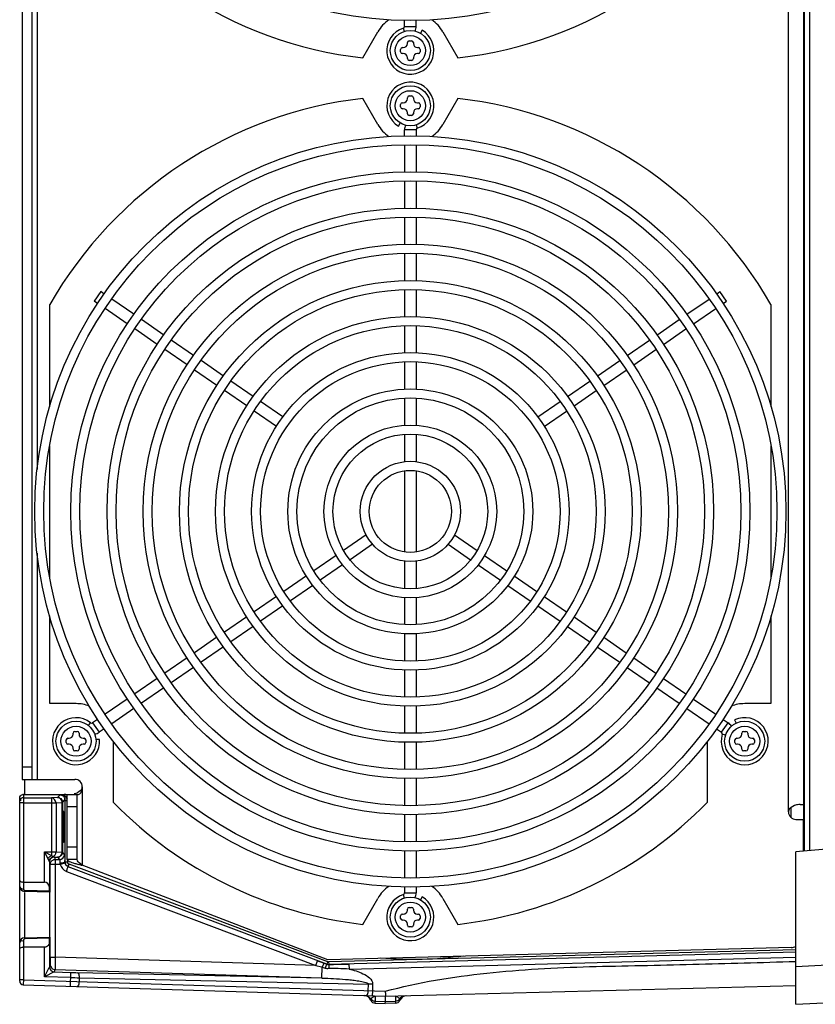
# Model space of a CAD drawing. Header units: inches. Extents: x 0 to 166, y 0 to 117.
# Tile 27 of 72: x 67 to 73, y 89 to 97. Entities that reach past the tile are written whole.
import ezdxf

# ---------------------------------------------------------------- set-up
doc = ezdxf.new("R2010")
doc.units = ezdxf.units.IN
doc.header["$LTSCALE"] = 9.105315
doc.header["$MEASUREMENT"] = 0
doc.layers.get('0').update_dxf_attribs({"linetype": 'CONTINUOUS'})

msp = doc.modelspace()

# ---------------------------------------------------------------- linework, layer by layer
at = {"color": 7, "linetype": 'CONTINUOUS'}
for p, q in [((73.1006, 90.2222), (73.1006, 102.3713)), ((73.1399, 102.3679), (73.1399, 90.2257)), ((72.9741, 90.5291), (72.9741, 102.0645)), ((73.0922, 102.0792), (73.0922, 90.5143)), ((66.9505, 101.8086), (66.9505, 90.785)), ((67.0292, 90.785), (67.0292, 101.8086)), ((67.0686, 99.3735), (67.0686, 93.2201)), ((69.9564, 96.7032), (69.9564, 96.751)), ((70.0469, 96.7032), (70.0469, 96.751)), ((69.955, 96.6634), (69.9469, 96.6893)), ((69.9564, 96.7032), (70.0462, 96.7032)), ((70.0942, 96.6736), (70.0804, 96.6497)), ((69.6276, 96.456), (69.7459, 96.6609)), ((69.9918, 96.5901), (70.0115, 96.5901)), ((70.2574, 96.6609), (70.3757, 96.456)), ((69.9249, 96.5035), (69.9249, 96.5232)), ((69.9387, 96.5369), (69.9465, 96.5369)), ((69.978, 96.5684), (69.978, 96.5763)), ((70.0253, 96.5763), (70.0253, 96.5684)), ((70.0568, 96.5369), (70.0646, 96.5369)), ((70.0784, 96.5232), (70.0784, 96.5035)), ((69.9465, 96.4897), (69.9387, 96.4897)), ((69.978, 96.4503), (69.978, 96.4582)), ((70.0115, 96.4365), (69.9918, 96.4365)), ((70.0253, 96.4582), (70.0253, 96.4503)), ((70.0646, 96.4897), (70.0568, 96.4897)), ((69.7459, 95.9326), (69.6276, 96.1375)), ((69.978, 96.1354), (69.978, 96.1432)), ((69.9918, 96.157), (70.0115, 96.157)), ((70.0253, 96.1432), (70.0253, 96.1354)), ((70.3757, 96.1375), (70.2574, 95.9326)), ((69.9249, 96.0704), (69.9249, 96.0901)), ((69.9387, 96.1039), (69.9465, 96.1039)), ((69.9465, 96.0566), (69.9387, 96.0566)), ((70.0568, 96.1039), (70.0646, 96.1039)), ((70.0646, 96.0566), (70.0568, 96.0566)), ((70.0784, 96.0901), (70.0784, 96.0704)), ((69.978, 96.0172), (69.978, 96.0251)), ((70.0115, 96.0035), (69.9918, 96.0035)), ((70.0253, 96.0251), (70.0253, 96.0172)), ((69.9091, 95.92), (69.9229, 95.9439)), ((70.0483, 95.9301), (70.0564, 95.9042)), ((69.9564, 95.8425), (69.9564, 95.8904)), ((70.0469, 95.8904), (69.9571, 95.8904)), ((70.0469, 95.8904), (70.0469, 95.8425)), ((69.9564, 95.7717), (69.9564, 95.5606)), ((70.0469, 95.7717), (70.0469, 95.5606)), ((69.9564, 95.4882), (69.9564, 95.2735)), ((70.0469, 95.4882), (70.0469, 95.2735)), ((69.9564, 95.2027), (69.9564, 94.9901)), ((70.0469, 95.2027), (70.0469, 94.9901)), ((69.9564, 94.9192), (69.9564, 94.7045)), ((70.0469, 94.9192), (70.0469, 94.7045)), ((67.5679, 94.6189), (67.5166, 94.5443)), ((67.5954, 94.6), (67.5679, 94.6189)), ((69.9564, 94.6337), (69.9564, 94.4211)), ((70.0469, 94.6337), (70.0469, 94.4211)), ((72.4079, 94.6), (72.4354, 94.6189)), ((72.4867, 94.5443), (72.4354, 94.6189)), ((67.167, 93.7132), (67.167, 94.5169)), ((67.543, 94.5261), (67.5166, 94.5442)), ((67.8275, 94.4405), (67.6538, 94.5598)), ((72.1758, 94.4405), (72.3495, 94.5598)), ((72.4603, 94.5261), (72.4867, 94.5442)), ((72.8363, 94.5169), (72.8363, 93.7132)), ((67.7762, 94.3659), (67.6014, 94.4859)), ((72.2271, 94.3659), (72.4018, 94.4859)), ((68.0642, 94.2778), (67.8873, 94.3993)), ((69.9564, 94.3502), (69.9564, 94.1375)), ((70.0469, 94.3502), (70.0469, 94.1375)), ((71.9391, 94.2778), (72.116, 94.3993)), ((68.0124, 94.2035), (67.8352, 94.3253)), ((71.9909, 94.2035), (72.1681, 94.3253)), ((68.2977, 94.1173), (68.1226, 94.2376)), ((71.7056, 94.1173), (71.8807, 94.2376)), ((68.246, 94.0429), (68.0708, 94.1634)), ((71.7572, 94.0429), (71.9325, 94.1634)), ((68.533, 93.9556), (68.3561, 94.0771)), ((69.9564, 94.0666), (69.9564, 93.8519)), ((70.0469, 94.0666), (70.0469, 93.8519)), ((71.4703, 93.9556), (71.6472, 94.0771)), ((68.4816, 93.881), (68.3045, 94.0028)), ((71.5217, 93.881), (71.6988, 94.0028)), ((68.7666, 93.795), (68.5914, 93.9154)), ((71.2367, 93.795), (71.4119, 93.9154)), ((68.7152, 93.7205), (68.54, 93.8409)), ((71.2881, 93.7205), (71.4633, 93.8409)), ((69.0002, 93.6344), (68.825, 93.7549)), ((69.9564, 93.781), (69.9564, 93.5682)), ((70.0469, 93.781), (70.0469, 93.5682)), ((71.003, 93.6344), (71.1783, 93.7549)), ((68.949, 93.5598), (68.7736, 93.6803)), ((71.0543, 93.5598), (71.2297, 93.6803)), ((69.9564, 93.4974), (69.9564, 93.2822)), ((70.0469, 93.4974), (70.0469, 93.2822)), ((67.167, 92.3783), (67.167, 93.4042)), ((72.8363, 93.4042), (72.8363, 92.3783)), ((69.9564, 93.2105), (69.9564, 92.572)), ((70.0469, 93.2105), (70.0469, 92.572)), ((69.6541, 92.7073), (69.4762, 92.5851)), ((70.3492, 92.7073), (70.5271, 92.5851)), ((69.7052, 92.6326), (69.5279, 92.5108)), ((70.2981, 92.6326), (70.4754, 92.5108)), ((67.0686, 92.5625), (67.0686, 90.785)), ((69.4178, 92.545), (69.2427, 92.4246)), ((69.9564, 92.5004), (69.9564, 92.2852)), ((70.0469, 92.5004), (70.0469, 92.2852)), ((70.5855, 92.545), (70.7606, 92.4246)), ((69.4695, 92.4706), (69.294, 92.35)), ((70.5338, 92.4706), (70.7093, 92.35)), ((69.1843, 92.3844), (69.0074, 92.2629)), ((70.819, 92.3844), (70.9959, 92.2629)), ((69.2356, 92.3098), (69.0587, 92.1882)), ((70.7677, 92.3098), (70.9446, 92.1882)), ((68.949, 92.2227), (68.7736, 92.1022)), ((69.9564, 92.2143), (69.9564, 92.0015)), ((70.0469, 92.2143), (70.0469, 92.0015)), ((71.0543, 92.2227), (71.2297, 92.1022)), ((69.0002, 92.1481), (68.825, 92.0276)), ((71.003, 92.1481), (71.1783, 92.0276)), ((67.167, 91.3803), (67.167, 92.0693)), ((68.7152, 92.0621), (68.54, 91.9416)), ((71.2881, 92.0621), (71.4633, 91.9416)), ((72.8363, 92.0693), (72.8363, 91.3803)), ((68.7666, 91.9875), (68.5914, 91.8671)), ((71.2367, 91.9875), (71.4119, 91.8671)), ((68.4816, 91.9015), (68.3045, 91.7798)), ((69.9564, 91.9306), (69.9564, 91.7159)), ((70.0469, 91.9306), (70.0469, 91.7159)), ((71.5217, 91.9015), (71.6988, 91.7798)), ((68.533, 91.8269), (68.3561, 91.7054)), ((71.4703, 91.8269), (71.6472, 91.7054)), ((68.246, 91.7396), (68.0708, 91.6192)), ((71.7572, 91.7396), (71.9325, 91.6192)), ((68.2977, 91.6653), (68.1226, 91.5449)), ((69.9564, 91.6451), (69.9564, 91.4323)), ((70.0469, 91.6451), (70.0469, 91.4323)), ((71.7056, 91.6653), (71.8807, 91.5449)), ((68.0124, 91.579), (67.8352, 91.4572)), ((71.9909, 91.579), (72.1681, 91.4572)), ((68.0642, 91.5047), (67.8873, 91.3832)), ((71.9391, 91.5047), (72.116, 91.3832)), ((67.7762, 91.4167), (67.6014, 91.2966)), ((72.2271, 91.4167), (72.4018, 91.2966)), ((67.3735, 91.3803), (67.167, 91.3803)), ((67.8275, 91.342), (67.6538, 91.2227)), ((69.9564, 91.3615), (69.9564, 91.1489)), ((70.0469, 91.3615), (70.0469, 91.1489)), ((72.1758, 91.342), (72.3495, 91.2227)), ((72.8363, 91.3803), (72.6298, 91.3803)), ((67.543, 91.2564), (67.5043, 91.2298)), ((72.4603, 91.2564), (72.499, 91.2298)), ((72.5501, 91.252), (72.5621, 91.2269)), ((67.4709, 91.2086), (67.488, 91.2304)), ((67.5043, 91.2298), (67.5556, 91.1552)), ((67.5954, 91.1826), (67.5556, 91.1552)), ((72.4079, 91.1826), (72.4477, 91.1552)), ((72.4477, 91.1552), (72.499, 91.2298)), ((67.2968, 91.0752), (67.2968, 91.0948)), ((67.3105, 91.1086), (67.3184, 91.1086)), ((67.3499, 91.1401), (67.3499, 91.148)), ((67.3637, 91.1618), (67.3834, 91.1618)), ((67.3971, 91.148), (67.3971, 91.1401)), ((67.4286, 91.1086), (67.4365, 91.1086)), ((67.4503, 91.0948), (67.4503, 91.0752)), ((67.558, 91.0995), (67.5302, 91.0973)), ((72.4796, 91.1315), (72.453, 91.1398)), ((72.553, 91.0752), (72.553, 91.0948)), ((72.5668, 91.1086), (72.5746, 91.1086)), ((72.6061, 91.1401), (72.6061, 91.148)), ((72.6199, 91.1618), (72.6396, 91.1618)), ((72.6534, 91.148), (72.6534, 91.1401)), ((72.6849, 91.1086), (72.6928, 91.1086)), ((72.7065, 91.0948), (72.7065, 91.0752)), ((67.3184, 91.0614), (67.3105, 91.0614)), ((67.3499, 91.022), (67.3499, 91.0299)), ((67.3971, 91.0299), (67.3971, 91.022)), ((67.4365, 91.0614), (67.4286, 91.0614)), ((67.6688, 90.6031), (67.6688, 91.085)), ((69.9564, 91.078), (69.9564, 90.8633)), ((70.0469, 91.078), (70.0469, 90.8633)), ((72.3345, 91.085), (72.3345, 90.6031)), ((72.5746, 91.0614), (72.5668, 91.0614)), ((72.6061, 91.022), (72.6061, 91.0299)), ((72.6534, 91.0299), (72.6534, 91.022)), ((72.6928, 91.0614), (72.6849, 91.0614)), ((67.3834, 91.0082), (67.3637, 91.0082)), ((72.6396, 91.0082), (72.6199, 91.0082)), ((66.9505, 90.8834), (67.0292, 90.8834)), ((66.9505, 90.785), (67.3639, 90.785)), ((66.9701, 90.6668), (66.9701, 90.785)), ((69.9564, 90.7924), (69.9564, 90.5798)), ((70.0469, 90.7924), (70.0469, 90.5798)), ((67.4229, 90.7259), (67.4229, 90.1096)), ((66.9308, 89.1994), (66.9308, 90.6365)), ((66.9599, 90.6669), (66.9603, 90.6406)), ((66.9599, 90.6669), (67.2696, 90.6669)), ((66.9603, 90.6406), (66.9603, 89.9228)), ((66.9603, 90.6406), (67.1797, 90.6405)), ((67.2283, 90.6436), (67.1797, 90.6405)), ((67.1797, 90.6405), (67.1797, 90.1875)), ((67.2488, 90.6641), (67.2283, 90.6436)), ((67.2805, 90.6641), (67.2488, 90.6641)), ((67.2805, 90.6641), (67.2805, 90.6571)), ((67.3048, 90.1561), (67.3048, 90.6669)), ((67.3048, 90.6669), (67.3925, 90.6669)), ((67.3835, 90.155), (67.3835, 90.6669)), ((66.9603, 90.6013), (66.9347, 90.6013)), ((66.9367, 90.6195), (66.9384, 90.6171)), ((66.9603, 90.6013), (67.2163, 90.6011)), ((67.2163, 90.6011), (67.2648, 90.6043)), ((67.2163, 90.6011), (67.2163, 90.215)), ((67.2648, 90.2119), (67.2648, 90.6043)), ((67.2676, 90.6043), (67.2648, 90.6043)), ((67.2676, 90.6043), (67.2867, 90.6233)), ((67.2676, 90.6043), (67.2676, 90.2119)), ((67.2867, 90.6233), (67.2867, 90.1361)), ((67.2867, 90.6187), (67.3061, 90.6187)), ((67.3835, 90.5684), (67.3048, 90.5684)), ((72.9963, 90.4831), (72.9963, 90.5656)), ((73.0653, 90.5881), (73.0922, 90.5881)), ((69.9564, 90.509), (69.9564, 90.2943)), ((70.0469, 90.509), (70.0469, 90.2943)), ((76.8453, 90.5499), (73.0324, 90.2163)), ((73.0331, 90.47), (73.0922, 90.47)), ((73.0922, 90.2215), (73.0922, 90.47)), ((73.0922, 90.4146), (73.0985, 90.4104)), ((67.3048, 90.2535), (67.3835, 90.2535)), ((67.1245, 89.9779), (67.1245, 90.215)), ((67.1245, 90.215), (67.2163, 90.215)), ((67.1245, 90.215), (67.1521, 90.1599)), ((67.1245, 90.215), (67.1797, 90.1875)), ((67.1911, 90.1778), (67.189, 90.1793)), ((67.2038, 90.1741), (67.2098, 90.156)), ((67.2038, 90.1741), (67.2283, 90.1725)), ((67.2163, 90.215), (67.2648, 90.2119)), ((67.2283, 90.1725), (67.2447, 90.156)), ((67.2648, 90.2119), (67.2676, 90.2119)), ((67.2841, 90.1954), (67.2676, 90.2119)), ((69.9564, 90.222), (69.9564, 90.0109)), ((70.0469, 90.222), (70.0469, 90.0109)), ((73.0324, 89.017), (73.0324, 90.2163)), ((67.1639, 90.1393), (67.1639, 89.9388)), ((67.1644, 90.1348), (67.1704, 90.1167)), ((67.1704, 89.8992), (67.1704, 90.1167)), ((67.2491, 90.1167), (67.1704, 90.1167)), ((67.2098, 90.156), (67.2098, 89.3874)), ((67.2098, 90.156), (67.2447, 90.156)), ((67.2873, 90.1262), (67.2491, 90.1167)), ((67.2861, 90.1357), (67.2867, 90.1361)), ((67.2867, 90.1361), (67.3063, 90.1361)), ((67.3835, 90.155), (67.3048, 90.155)), ((67.3062, 90.155), (67.3062, 90.1368)), ((67.3118, 90.0988), (67.3191, 90.1177)), ((69.3451, 89.3325), (67.3118, 90.0988)), ((69.352, 89.351), (67.3191, 90.1177)), ((67.3394, 90.1323), (67.351, 90.1285)), ((69.352, 89.3676), (67.4229, 90.1096)), ((67.2977, 90.0621), (69.2579, 89.3228)), ((66.9603, 89.9779), (67.1245, 89.9779)), ((67.1642, 89.9079), (67.1639, 89.9388)), ((69.9564, 89.94), (69.9564, 89.8921)), ((70.0469, 89.94), (70.0469, 89.8921)), ((67.1644, 89.8992), (66.9691, 89.9043)), ((66.9691, 89.8959), (66.9691, 89.5396)), ((66.9699, 89.913), (67.1642, 89.9079)), ((69.955, 89.8524), (69.9469, 89.8783)), ((69.9564, 89.8921), (70.0462, 89.8921)), ((70.0942, 89.8625), (70.0804, 89.8387)), ((69.6276, 89.645), (69.7459, 89.8499)), ((69.9918, 89.7791), (70.0115, 89.7791)), ((70.2574, 89.8499), (70.3757, 89.645)), ((69.9249, 89.6924), (69.9249, 89.7121)), ((69.9387, 89.7259), (69.9465, 89.7259)), ((69.978, 89.7574), (69.978, 89.7653)), ((70.0253, 89.7653), (70.0253, 89.7574)), ((70.0568, 89.7259), (70.0646, 89.7259)), ((70.0784, 89.7121), (70.0784, 89.6924)), ((69.9465, 89.6787), (69.9387, 89.6787)), ((69.978, 89.6393), (69.978, 89.6472)), ((70.0115, 89.6255), (69.9918, 89.6255)), ((70.0253, 89.6472), (70.0253, 89.6393)), ((70.0646, 89.6787), (70.0568, 89.6787)), ((66.9691, 89.5396), (67.1644, 89.5447)), ((67.1704, 89.3873), (67.1704, 89.5448)), ((66.9603, 89.5211), (66.9603, 89.2092)), ((67.1642, 89.5361), (66.9699, 89.531)), ((67.1639, 89.5051), (67.1642, 89.5361)), ((67.1639, 89.5051), (67.1639, 89.3105)), ((67.1245, 89.4661), (66.9603, 89.4661)), ((67.1245, 89.2342), (67.1245, 89.4661)), ((72.9963, 89.4631), (69.352, 89.3676)), ((73.0324, 89.4464), (69.3595, 89.3498)), ((73.0324, 89.4261), (69.36, 89.33)), ((67.1699, 89.3283), (67.1639, 89.3105)), ((67.1704, 89.3874), (67.2098, 89.3874)), ((69.2579, 89.3228), (67.2098, 89.3874)), ((69.2579, 89.3228), (69.2718, 89.3596)), ((69.2579, 89.3228), (69.3029, 89.3103)), ((69.2718, 89.3596), (69.2942, 89.3511)), ((69.2942, 89.3511), (69.3166, 89.3427)), ((69.3166, 89.3427), (69.3222, 89.3406)), ((69.3222, 89.3406), (69.3449, 89.332)), ((69.352, 89.351), (69.3451, 89.3326)), ((69.3499, 89.3304), (69.3516, 89.3301)), ((69.3595, 89.35), (69.36, 89.33)), ((69.36, 89.3294), (69.3782, 89.3299)), ((69.3782, 89.3299), (69.3963, 89.3304)), ((69.3963, 89.3304), (69.432, 89.3313)), ((69.432, 89.3313), (69.4495, 89.3318)), ((69.4495, 89.3318), (69.5194, 89.3337)), ((69.5194, 89.3337), (69.5204, 89.2943)), ((69.5204, 89.2943), (73.0304, 89.3867)), ((73.3294, 89.3274), (73.0324, 89.3118)), ((67.202, 89.2711), (67.1245, 89.2342)), ((67.2081, 89.289), (67.202, 89.2711)), ((67.202, 89.2711), (67.3332, 89.2669)), ((69.3057, 89.2228), (67.2081, 89.289)), ((67.3298, 89.1582), (67.3332, 89.2669)), ((69.3057, 89.2228), (67.386, 89.2655)), ((69.3029, 89.3103), (69.3084, 89.3087)), ((69.3057, 89.2228), (69.3084, 89.3087)), ((69.3084, 89.3087), (69.3315, 89.3023)), ((66.9603, 89.2092), (66.9308, 89.2092)), ((66.9603, 89.2092), (66.9594, 89.1723)), ((66.9594, 89.1723), (66.9594, 89.1705)), ((66.9594, 89.1699), (69.8048, 89.0801)), ((66.9603, 89.2092), (69.804, 89.1195)), ((67.332, 89.2276), (67.1245, 89.2342)), ((67.398, 89.2258), (67.397, 89.1955)), ((67.398, 89.2258), (69.6722, 89.1752)), ((69.6706, 89.1237), (69.6722, 89.1752)), ((69.7052, 89.1741), (69.6722, 89.1752)), ((69.7044, 89.1766), (69.7044, 89.1226)), ((69.8048, 89.0801), (73.0324, 89.1646)), ((69.7035, 89.1227), (69.7023, 89.0833)), ((69.7249, 89.0804), (69.7249, 89.0402)), ((69.8845, 89.08), (69.8845, 89.0822)), ((69.7248, 89.0257), (69.7249, 89.0402)), ((69.7248, 89.0257), (69.8048, 89.0232)), ((69.8047, 89.0376), (69.7249, 89.0402)), ((69.8048, 89.0779), (69.8047, 89.0376)), ((69.8846, 89.04), (69.8047, 89.0377)), ((69.8845, 89.08), (69.8048, 89.0778)), ((69.8847, 89.0257), (69.8048, 89.0232)), ((69.8845, 89.08), (69.8846, 89.04)), ((69.8846, 89.0401), (69.8847, 89.0288)), ((69.8847, 89.028), (69.8847, 89.0261)), ((73.0324, 89.017), (73.6641, 89.0501))]:
    msp.add_line(p, q, dxfattribs=at)
for points in [[(67.2696, 90.6568), (67.2706, 90.6563), (67.2716, 90.6559), (67.2727, 90.6557), (67.2739, 90.6556), (67.2752, 90.6556), (67.2765, 90.6558), (67.2778, 90.6561), (67.2791, 90.6565), (67.2805, 90.6571)], [(67.2895, 90.6637), (67.2885, 90.6638), (67.2875, 90.6638), (67.2865, 90.6639), (67.2855, 90.664), (67.2845, 90.664), (67.2835, 90.6641), (67.2825, 90.6641), (67.2815, 90.6641), (67.2805, 90.6641)], [(67.1911, 90.1778), (67.1914, 90.1777), (67.1917, 90.1776), (67.1919, 90.1775), (67.1922, 90.1775), (67.1924, 90.1774), (67.1927, 90.1773), (67.1929, 90.1772), (67.1931, 90.1771), (67.1933, 90.177)], [(67.1635, 90.1405), (67.1636, 90.1404), (67.1637, 90.1402), (67.1637, 90.1401), (67.1638, 90.14), (67.1638, 90.1398), (67.1639, 90.1397), (67.1639, 90.1396), (67.1639, 90.1394), (67.1639, 90.1393)], [(67.2467, 90.1262), (67.2467, 90.1251), (67.2468, 90.1241), (67.247, 90.123), (67.2472, 90.122), (67.2475, 90.1209), (67.2478, 90.1199), (67.2482, 90.1188), (67.2486, 90.1177), (67.2491, 90.1167)], [(67.2861, 90.1357), (67.2861, 90.1346), (67.2861, 90.1335), (67.2862, 90.1325), (67.2863, 90.1314), (67.2865, 90.1304), (67.2866, 90.1293), (67.2868, 90.1283), (67.287, 90.1272), (67.2873, 90.1262)], [(69.3451, 89.3326), (69.3467, 89.332), (69.3483, 89.3315), (69.3499, 89.3311)], [(69.3516, 89.3301), (69.3532, 89.3298), (69.3549, 89.3296), (69.3566, 89.3295), (69.3582, 89.3294), (69.3599, 89.3294)], [(69.352, 89.351), (69.3528, 89.3507), (69.3536, 89.3505), (69.3544, 89.3503), (69.3552, 89.3501), (69.3561, 89.35), (69.3569, 89.3499), (69.3578, 89.3498), (69.3586, 89.3498), (69.3595, 89.3498)]]:
    msp.add_lwpolyline(points, dxfattribs=at)
for centre, radius in [((70.0016, 99.7023), 2.9528), ((70.0016, 96.5133), 0.1575), ((70.0016, 96.5133), 0.1181), ((70.0016, 96.0802), 0.1575), ((70.0016, 96.0802), 0.1181), ((70.0016, 92.8913), 2.9528), ((70.0016, 92.8913), 2.8819), ((70.0016, 92.8913), 2.6693), ((70.0016, 92.8913), 2.5984), ((70.0016, 92.8913), 2.3839), ((70.0016, 92.8913), 2.313), ((70.0016, 92.8913), 2.1004), ((70.0016, 92.8913), 2.0295), ((70.0016, 92.8913), 1.815), ((70.0016, 92.8913), 1.7441), ((70.0016, 92.8913), 1.5315), ((70.0016, 92.8913), 1.4606), ((70.0016, 92.8913), 1.248), ((70.0016, 92.8913), 1.1772), ((70.0016, 92.8913), 0.9626), ((70.0016, 92.8913), 0.8917), ((70.0016, 92.8913), 0.6791), ((70.0016, 92.8913), 0.6083), ((70.0016, 92.8913), 0.3937), ((70.0016, 92.8913), 0.3228), ((67.3735, 91.085), 0.1575), ((67.3735, 91.085), 0.1181), ((72.6298, 91.085), 0.1575), ((72.6298, 91.085), 0.1181), ((70.0016, 89.7023), 0.1575), ((70.0016, 89.7023), 0.1181)]:
    msp.add_circle(centre, radius, dxfattribs=at)
for centre, radius, start, end in [((70.0016, 99.7023), 3.2677, 209.83406, 263.42763), ((70.0016, 99.7023), 3.2677, 276.57237, 330.16594), ((70.0016, 96.5133), 0.2953, 124.98254, 150), ((70.0016, 96.5133), 0.2953, 30, 55.01746), ((70.0016, 96.5133), 0.185, 107.27929, 60), ((69.9426, 96.7032), 0.0138, 287.27929, 360), ((69.9426, 96.7032), 0.1043, 339.05267, 360), ((69.9918, 96.5763), 0.0138, 90, 180), ((70.0115, 96.5763), 0.0138, 0, 90), ((69.9387, 96.5232), 0.0138, 90, 180), ((69.9465, 96.5684), 0.0315, 270, 360), ((70.0568, 96.5684), 0.0315, 180, 270), ((70.0646, 96.5232), 0.0138, 0, 90), ((69.9387, 96.5035), 0.0138, 180, 270), ((69.9465, 96.4582), 0.0315, 0, 90), ((69.9918, 96.4503), 0.0138, 180, 270), ((70.0115, 96.4503), 0.0138, 270, 360), ((70.0568, 96.4582), 0.0315, 90, 180), ((70.0646, 96.5035), 0.0138, 270, 360), ((70.0016, 96.0802), 0.185, 287.27929, 240), ((70.0016, 92.8913), 3.2677, 96.57237, 150.16594), ((69.9465, 96.1354), 0.0315, 270, 360), ((69.9918, 96.1432), 0.0138, 90, 180), ((70.0115, 96.1432), 0.0138, 0, 90), ((70.0568, 96.1354), 0.0315, 180, 270), ((70.0016, 92.8913), 3.2677, 29.83406, 83.42763), ((69.9387, 96.0901), 0.0138, 90, 180), ((69.9387, 96.0704), 0.0138, 180, 270), ((69.9465, 96.0251), 0.0315, 0, 90), ((70.0568, 96.0251), 0.0315, 90, 180), ((70.0646, 96.0901), 0.0138, 0, 90), ((70.0646, 96.0704), 0.0138, 270, 360), ((69.9918, 96.0172), 0.0138, 180, 270), ((70.0115, 96.0172), 0.0138, 270, 360), ((70.0016, 96.0802), 0.2953, 210, 235.01746), ((70.0607, 95.8904), 0.1043, 159.05267, 180), ((70.0607, 95.8904), 0.0138, 107.27929, 180), ((70.0016, 96.0802), 0.2953, 304.98254, 330), ((67.3735, 91.085), 0.2953, 69.24052, 90), ((72.6298, 91.085), 0.2953, 90, 110.75948), ((67.3735, 91.085), 0.185, 51.77929, 4.5), ((72.6298, 91.085), 0.185, 162.77929, 115.5), ((67.4965, 91.2412), 0.0138, 231.77929, 304.5), ((72.4399, 91.1439), 0.1043, 34.45086, 55.5), ((67.3105, 91.0948), 0.0138, 90, 180), ((67.3184, 91.1401), 0.0315, 270, 360), ((67.3637, 91.148), 0.0138, 90, 180), ((67.3834, 91.148), 0.0138, 0, 90), ((67.4286, 91.1401), 0.0315, 180, 270), ((67.4365, 91.0948), 0.0138, 0, 90), ((67.4965, 91.2412), 0.1043, 283.48947, 304.5), ((72.4399, 91.1439), 0.0138, 342.77929, 55.5), ((72.5668, 91.0948), 0.0138, 90, 180), ((72.5746, 91.1401), 0.0315, 270, 360), ((72.6199, 91.148), 0.0138, 90, 180), ((72.6396, 91.148), 0.0138, 0, 90), ((72.6849, 91.1401), 0.0315, 180, 270), ((72.6928, 91.0948), 0.0138, 0, 90), ((67.3105, 91.0752), 0.0138, 180, 270), ((67.3184, 91.0299), 0.0315, 0, 90), ((67.3637, 91.022), 0.0138, 180, 270), ((67.3834, 91.022), 0.0138, 270, 360), ((67.4286, 91.0299), 0.0315, 90, 180), ((67.4365, 91.0752), 0.0138, 270, 360), ((72.5668, 91.0752), 0.0138, 180, 270), ((72.5746, 91.0299), 0.0315, 0, 90), ((72.6199, 91.022), 0.0138, 180, 270), ((72.6396, 91.022), 0.0138, 270, 360), ((72.6849, 91.0299), 0.0315, 90, 180), ((72.6928, 91.0752), 0.0138, 270, 360), ((67.3639, 90.7259), 0.0591, 0, 90), ((66.9603, 90.6417), 0.0251, 90.77238, 99.86425), ((67.2816, 90.5676), 0.0992, 76.45433, 89.95997), ((67.2458, 90.623), 0.0409, 6.83535, 13.08554), ((67.2804, 90.566), 0.0981, 75.64042, 84.67551), ((67.3353, 90.7826), 0.114, 296.62539, 299.37273), ((67.2288, 90.6042), 0.0388, 0.09686, 9.60989), ((67.249, 90.6234), 0.0377, 359.8183, 6.84299), ((70.0016, 92.8913), 3.2677, 224.44636, 263.42763), ((70.0016, 92.8913), 3.2677, 276.57237, 315.55364), ((70.2285, 90.4268), 2.9558, 178.85682, 179.38169), ((63.9877, 90.4213), 3.2912, 0.35833, 1.09783), ((73.0331, 90.5291), 0.0591, 180, 270), ((71.7715, 90.4112), 4.4989, 179.58545, 179.99186), ((71.7883, 90.4107), 4.5157, 179.98586, 180.38988), ((71.1883, 90.4153), 3.9157, 179.36535, 179.58492), ((62.7717, 90.411), 4.5073, 359.58284, 0.39327), ((70.5639, 90.4005), 3.2912, 180.35832, 181.09783), ((64.0419, 90.3997), 3.2371, 358.87373, 359.61859), ((67.2038, 90.1348), 0.0394, 89.98699, 179.99553), ((67.2283, 90.2119), 0.0394, 347.57282, 359.90023), ((67.2452, 90.1955), 0.0389, 349.36223, 359.89442), ((64.6662, 90.1184), 2.6199, 0.37793, 0.62137), ((67.7347, 91.4705), 1.396, 255.18261, 255.80298), ((68.021, 92.6013), 2.5624, 255.79849, 256.14768), ((69.3054, 97.8087), 7.9259, 256.14591, 256.26065), ((66.9701, 89.9437), 0.0394, 180, 268.50047), ((66.9604, 90.0388), 0.0609, 265.333, 269.95394), ((70.0016, 89.7023), 0.2953, 124.98254, 150), ((70.0016, 89.7023), 0.2953, 30, 55.01746), ((67.7656, 89.9126), 0.6014, 180.44979, 181.00498), ((70.0016, 89.7023), 0.185, 107.27929, 60), ((69.9426, 89.8921), 0.0138, 287.27929, 360), ((69.9426, 89.8921), 0.1043, 339.05267, 360), ((69.9918, 89.7653), 0.0138, 90, 180), ((70.0115, 89.7653), 0.0138, 0, 90), ((69.9387, 89.7121), 0.0138, 90, 180), ((69.9465, 89.7574), 0.0315, 270, 360), ((70.0568, 89.7574), 0.0315, 180, 270), ((70.0646, 89.7121), 0.0138, 0, 90), ((69.9387, 89.6924), 0.0138, 180, 270), ((69.9465, 89.6472), 0.0315, 0, 90), ((69.9918, 89.6393), 0.0138, 180, 270), ((70.0115, 89.6393), 0.0138, 270, 360), ((70.0568, 89.6472), 0.0315, 90, 180), ((70.0646, 89.6924), 0.0138, 270, 360), ((66.9701, 89.5003), 0.0394, 91.49991, 180), ((72.9938, 89.5615), 0.0984, 271.5, 293.09992), ((66.9604, 89.4052), 0.0608, 90.04609, 94.67274), ((67.2093, 89.3279), 0.0389, 258.21405, 268.12075), ((67.5124, 94.917), 5.6529, 268.18339, 268.71866), ((69.9202, 89.0725), 0.632, 158.16018, 158.67647), ((67.6329, 89.2431), 1.7296, 1.82269, 2.00581), ((69.3571, 86.1648), 3.1333, 89.58588, 89.91782), ((69.3514, 85.496), 3.8022, 88.76408, 89.57334), ((69.3648, 85.9542), 3.3438, 87.33251, 88.82431), ((66.9603, 89.1994), 0.0295, 179.94829, 268.19197), ((67.6113, 98.0417), 8.8185, 268.18477, 268.61366), ((69.6356, 89.0263), 0.0591, 23.15573, 88.19197), ((69.556, 89.1273), 0.1146, 354.76159, 358.18134), ((69.9736, 89.0254), 0.0591, 91.5, 156.26575), ((69.6431, 89.0266), 0.0587, 31.45815, 37.55735), ((69.7261, 89.065), 0.0394, 203.15992, 268.29458), ((69.7374, 89.0332), 0.0504, 151.4363, 153.37458), ((69.7451, 89.0328), 0.0574, 152.83914, 154.78001), ((69.8835, 89.065), 0.0394, 271.54373, 336.26151)]:
    msp.add_arc(centre, radius, start, end, dxfattribs=at)
msp.add_ellipse((67.1245, 89.9385), major_axis=(0.0394, 0), ratio=1, start_param=0.008727, end_param=1.570796, dxfattribs=at)
for points in [[(67.4229, 90.7259), (67.4229, 90.7082), (67.4066, 90.692), (67.3912, 90.6833)], [(67.4197, 90.7012), (67.4219, 90.7092), (67.4229, 90.7176), (67.4229, 90.7259)], [(66.933, 90.6481), (66.937, 90.657), (66.9463, 90.6648), (66.956, 90.6665)], [(67.2163, 90.6011), (67.2161, 90.619), (67.1976, 90.6403), (67.1797, 90.6405)], [(67.2648, 90.6043), (67.2647, 90.6222), (67.2462, 90.6434), (67.2283, 90.6436)], [(67.2283, 90.6436), (67.2453, 90.6436), (67.2643, 90.6274), (67.2671, 90.6107)], [(67.2488, 90.6641), (67.2561, 90.6638), (67.2648, 90.6608), (67.2685, 90.6545)], [(67.2488, 90.6641), (67.2593, 90.6639), (67.2717, 90.6625), (67.2787, 90.6547)], [(67.2696, 90.6568), (67.2776, 90.6511), (67.2834, 90.6418), (67.2856, 90.6323)], [(67.2805, 90.6571), (67.291, 90.6515), (67.2996, 90.641), (67.3036, 90.6298)], [(67.3864, 90.6807), (67.3777, 90.6764), (67.3684, 90.673), (67.359, 90.6706)], [(67.3925, 90.6669), (67.4071, 90.6669), (67.4159, 90.6871), (67.4197, 90.7012)], [(72.9833, 90.5534), (72.9779, 90.5466), (72.9741, 90.5377), (72.9741, 90.5291)], [(67.1521, 90.1599), (67.1548, 90.165), (67.1578, 90.1701), (67.1617, 90.1745)], [(67.1617, 90.1745), (67.1653, 90.1786), (67.171, 90.1825), (67.1764, 90.1819)], [(67.1635, 90.1405), (67.1637, 90.1559), (67.1764, 90.173), (67.1911, 90.1777)], [(67.1639, 90.1393), (67.1639, 90.1552), (67.1779, 90.173), (67.1933, 90.177)], [(67.1911, 90.1778), (67.2052, 90.1829), (67.2161, 90.2001), (67.2163, 90.215)], [(67.2283, 90.1725), (67.2462, 90.1727), (67.2647, 90.194), (67.2648, 90.2119)], [(67.2667, 90.2035), (67.2632, 90.1874), (67.2447, 90.1725), (67.2283, 90.1725)], [(67.2447, 90.156), (67.2615, 90.1561), (67.2804, 90.1718), (67.2834, 90.1883)], [(67.1521, 90.1599), (67.1549, 90.1546), (67.1642, 90.1394), (67.1609, 90.1444)], [(67.1704, 90.1167), (67.1704, 90.1317), (67.1822, 90.1485), (67.1963, 90.1536)], [(67.2717, 90.1285), (67.2635, 90.1268), (67.2551, 90.1262), (67.2467, 90.1262)], [(67.2491, 90.1167), (67.255, 90.093), (67.2749, 90.0707), (67.2977, 90.0621)], [(67.2867, 90.1361), (67.2867, 90.1308), (67.2872, 90.1254), (67.2888, 90.1203)], [(67.2888, 90.1203), (67.291, 90.1133), (67.2992, 90.1059), (67.3064, 90.1071)], [(67.3206, 90.1399), (67.3267, 90.1369), (67.333, 90.1345), (67.3394, 90.1323)], [(67.351, 90.1285), (67.3598, 90.1258), (67.3688, 90.1233), (67.3777, 90.121)], [(66.9308, 89.9437), (66.9308, 89.9316), (66.9483, 89.9228), (66.9603, 89.9228)], [(70.42, 89.3956), (70.3117, 89.3824), (70.2028, 89.3723), (70.0938, 89.3695)], [(67.1699, 89.3284), (67.1699, 89.3118), (67.1852, 89.2932), (67.2014, 89.2898)], [(69.3184, 89.3332), (69.3148, 89.3251), (69.3116, 89.3169), (69.3084, 89.3087)], [(70.0938, 89.3695), (69.9849, 89.3666), (69.8759, 89.3712), (69.7673, 89.3785)], [(67.1639, 89.3105), (67.1639, 89.2922), (67.1838, 89.2717), (67.202, 89.2711)], [(69.3315, 89.3023), (69.341, 89.2996), (69.3515, 89.2971), (69.3609, 89.3)], [(69.6456, 89.0851), (69.6621, 89.0846), (69.6795, 89.0755), (69.6896, 89.0624)], [(69.9638, 89.0842), (69.9455, 89.0837), (69.9259, 89.0724), (69.9162, 89.0569)], [(69.9044, 89.0446), (69.8997, 89.0418), (69.8926, 89.042), (69.888, 89.045)], [(69.9162, 89.0569), (69.913, 89.0522), (69.9093, 89.0476), (69.9044, 89.0446)]]:
    msp.add_open_spline(points, degree=3, dxfattribs=at)
for points, knots in [([(66.9308, 90.6365), (66.9308, 90.6385), (66.931, 90.6424), (66.9322, 90.6462), (66.933, 90.6481)], [0, 0, 0, 0, 0.489583, 1, 1, 1, 1]), ([(66.9603, 90.6406), (66.9536, 90.6406), (66.9401, 90.64), (66.9339, 90.6242), (66.9367, 90.6195)], [0, 0, 0, 0, 0.550314, 1, 1, 1, 1]), ([(67.2867, 90.6233), (67.2875, 90.6243), (67.2939, 90.6209), (67.2981, 90.6211), (67.3018, 90.62)], [0, 0, 0, 0, 0.257043, 1, 1, 1, 1]), ([(73.055, 90.5875), (73.0491, 90.5868), (73.0231, 90.5817), (72.9961, 90.5698), (72.9833, 90.5534)], [0, 0, 0, 0, 0.219945, 1, 1, 1, 1]), ([(73.0653, 90.5881), (73.0636, 90.5881), (73.0602, 90.588), (73.0567, 90.5877), (73.055, 90.5875)], [0, 0, 0, 0, 0.482181, 1, 1, 1, 1]), ([(67.2754, 90.5318), (67.275, 90.53), (67.2739, 90.5146), (67.2736, 90.4993), (67.2733, 90.4858)], [0, 0, 0, 0, 0.120288, 1, 1, 1, 1]), ([(67.2758, 90.533), (67.2757, 90.533), (67.2755, 90.5324), (67.2754, 90.5321), (67.2754, 90.5318)], [0, 0, 0, 0, 0.290638, 1, 1, 1, 1]), ([(67.2784, 90.4844), (67.2781, 90.4963), (67.2791, 90.5136), (67.2759, 90.5262), (67.2769, 90.533), (67.2758, 90.533)], [0, 0, 0, 0, 0.733531, 0.930916, 1, 1, 1, 1]), ([(73.0922, 90.5143), (73.0922, 90.51), (73.0919, 90.4952), (73.0914, 90.4804), (73.0911, 90.47)], [0, 0, 0, 0, 0.294035, 1, 1, 1, 1]), ([(67.2733, 90.3375), (67.2735, 90.3256), (67.2725, 90.3083), (67.2757, 90.2957), (67.2747, 90.2889), (67.2758, 90.2889)], [0, 0, 0, 0, 0.733531, 0.930916, 1, 1, 1, 1]), ([(67.2762, 90.2901), (67.2766, 90.2919), (67.2777, 90.3073), (67.2781, 90.3226), (67.2783, 90.3361)], [0, 0, 0, 0, 0.120289, 1, 1, 1, 1]), ([(67.189, 90.1793), (67.1876, 90.1804), (67.1844, 90.183), (67.1814, 90.1858), (67.1797, 90.1875)], [0, 0, 0, 0, 0.42453, 1, 1, 1, 1]), ([(67.2038, 90.1741), (67.202, 90.1744), (67.1985, 90.1751), (67.195, 90.1763), (67.1933, 90.177)], [0, 0, 0, 0, 0.490936, 1, 1, 1, 1]), ([(67.2841, 90.1954), (67.2874, 90.1922), (67.2824, 90.1729), (67.2858, 90.1584), (67.286, 90.1468)], [0, 0, 0, 0, 0.28483, 1, 1, 1, 1]), ([(67.1963, 90.1536), (67.1985, 90.1544), (67.2029, 90.1556), (67.2075, 90.156), (67.2098, 90.156)], [0, 0, 0, 0, 0.501927, 1, 1, 1, 1]), ([(67.2447, 90.156), (67.2474, 90.1548), (67.2442, 90.1413), (67.2466, 90.1333), (67.2467, 90.1262)], [0, 0, 0, 0, 0.291762, 1, 1, 1, 1]), ([(67.2861, 90.1357), (67.2857, 90.1323), (67.2785, 90.1302), (67.2737, 90.1289), (67.2717, 90.1285)], [0, 0, 0, 0, 0.626502, 1, 1, 1, 1]), ([(67.3116, 90.0989), (67.3062, 90.1009), (67.2946, 90.1049), (67.2911, 90.1187), (67.2931, 90.1239)], [0, 0, 0, 0, 0.513349, 1, 1, 1, 1]), ([(67.2977, 90.0621), (67.2994, 90.0667), (67.3042, 90.0789), (67.3082, 90.0914), (67.3116, 90.0989)], [0, 0, 0, 0, 0.376308, 1, 1, 1, 1]), ([(67.3048, 90.155), (67.3048, 90.1502), (67.312, 90.1444), (67.3183, 90.141), (67.3206, 90.1399)], [0, 0, 0, 0, 0.649427, 1, 1, 1, 1]), ([(67.3062, 90.1368), (67.3063, 90.1315), (67.3077, 90.1213), (67.316, 90.1213), (67.318, 90.1218)], [0, 0, 0, 0, 0.726247, 1, 1, 1, 1]), ([(67.4229, 90.1096), (67.4178, 90.1133), (67.4022, 90.1249), (67.3835, 90.1411), (67.3835, 90.155)], [0, 0, 0, 0, 0.310492, 1, 1, 1, 1]), ([(66.9308, 89.9901), (66.9308, 89.9887), (66.9354, 89.9795), (66.9473, 89.9787), (66.9554, 89.9781)], [0, 0, 0, 0, 0.147882, 1, 1, 1, 1]), ([(66.9603, 89.9228), (66.9603, 89.9205), (66.9626, 89.9157), (66.9673, 89.913), (66.9699, 89.913)], [0, 0, 0, 0, 0.47161, 1, 1, 1, 1]), ([(66.9691, 89.9043), (66.9699, 89.9043), (66.9689, 89.909), (66.9698, 89.9108), (66.9699, 89.913)], [0, 0, 0, 0, 0.256065, 1, 1, 1, 1]), ([(67.1642, 89.902), (67.1643, 89.9013), (67.1646, 89.9007), (67.1641, 89.8992), (67.1644, 89.8992)], [0, 0, 0, 0, 0.739056, 1, 1, 1, 1]), ([(67.167, 89.5448), (67.1681, 89.5448), (67.1661, 89.5519), (67.1685, 89.5594), (67.1675, 89.5769), (67.1685, 89.6081), (67.1683, 89.6577), (67.1687, 89.722), (67.1683, 89.7862), (67.1685, 89.8358), (67.1675, 89.867), (67.1685, 89.8846), (67.1661, 89.892), (67.1681, 89.8991), (67.167, 89.8992)], [0, 0, 0, 0, 0.00968, 0.038089, 0.0843, 0.14644, 0.308642, 0.500016, 0.691385, 0.853589, 0.91573, 0.961938, 0.99033, 1, 1, 1, 1]), ([(67.1644, 89.5448), (67.1636, 89.545), (67.1651, 89.5397), (67.1642, 89.5382), (67.1642, 89.5361)], [0, 0, 0, 0, 0.266623, 1, 1, 1, 1]), ([(66.9308, 89.5003), (66.9308, 89.5054), (66.9346, 89.518), (66.9492, 89.5186), (66.9543, 89.5158)], [0, 0, 0, 0, 0.466512, 1, 1, 1, 1]), ([(66.9699, 89.531), (66.9673, 89.5309), (66.9626, 89.5283), (66.9603, 89.5234), (66.9603, 89.5211)], [0, 0, 0, 0, 0.528376, 1, 1, 1, 1]), ([(66.9691, 89.5396), (66.9699, 89.5396), (66.9688, 89.5349), (66.9698, 89.5331), (66.9699, 89.531)], [0, 0, 0, 0, 0.270458, 1, 1, 1, 1]), ([(67.1639, 89.5051), (67.1638, 89.4963), (67.1568, 89.4757), (67.1357, 89.4661), (67.1245, 89.4661)], [0, 0, 0, 0, 0.441895, 1, 1, 1, 1]), ([(66.9308, 89.4538), (66.9308, 89.4552), (66.9354, 89.4645), (66.9473, 89.4652), (66.9554, 89.4659)], [0, 0, 0, 0, 0.147836, 1, 1, 1, 1]), ([(67.1704, 89.3873), (67.1704, 89.3734), (67.1685, 89.3541), (67.1717, 89.3338), (67.1699, 89.3283)], [0, 0, 0, 0, 0.707946, 1, 1, 1, 1]), ([(67.2098, 89.3874), (67.2095, 89.3645), (67.2071, 89.332), (67.2101, 89.2987), (67.2081, 89.289)], [0, 0, 0, 0, 0.698023, 1, 1, 1, 1]), ([(69.3222, 89.3406), (69.3214, 89.3404), (69.3206, 89.337), (69.3192, 89.335), (69.3184, 89.3332)], [0, 0, 0, 0, 0.281403, 1, 1, 1, 1]), ([(69.3436, 89.3302), (69.343, 89.3291), (69.3393, 89.3217), (69.3361, 89.314), (69.3336, 89.3076)], [0, 0, 0, 0, 0.156962, 1, 1, 1, 1]), ([(69.345, 89.3319), (69.3447, 89.3319), (69.3442, 89.3312), (69.3439, 89.3306), (69.3436, 89.3302)], [0, 0, 0, 0, 0.311988, 1, 1, 1, 1]), ([(69.3599, 89.3294), (69.3615, 89.3275), (69.3593, 89.3177), (69.3612, 89.3098), (69.3614, 89.3036)], [0, 0, 0, 0, 0.285976, 1, 1, 1, 1]), ([(69.804, 89.1195), (70.0646, 89.1906), (70.601, 89.2754), (71.2755, 89.3128), (71.8158, 89.3211), (72.356, 89.3359), (72.7611, 89.3464), (73.0312, 89.3535)], [0, 0, 0, 0, 0.249961, 0.499916, 0.624953, 0.74997, 1, 1, 1, 1]), ([(67.1639, 89.3105), (67.1633, 89.3059), (67.1551, 89.296), (67.144, 89.2699), (67.132, 89.2488), (67.1245, 89.2342)], [0, 0, 0, 0, 0.160018, 0.423995, 1, 1, 1, 1]), ([(67.386, 89.2655), (67.391, 89.265), (67.3975, 89.2476), (67.3982, 89.235), (67.398, 89.2258)], [0, 0, 0, 0, 0.350754, 1, 1, 1, 1]), ([(69.5204, 89.2943), (69.5576, 89.2851), (69.6238, 89.2664), (69.7051, 89.2133), (69.7044, 89.1766)], [0, 0, 0, 0, 0.5108, 1, 1, 1, 1]), ([(67.397, 89.1955), (67.3967, 89.1861), (67.3956, 89.1737), (67.3875, 89.1564), (67.3826, 89.1565)], [0, 0, 0, 0, 0.654563, 1, 1, 1, 1]), ([(69.3057, 89.2228), (69.3368, 89.222), (69.3988, 89.2197), (69.4762, 89.2146), (69.5382, 89.2087), (69.5839, 89.2029), (69.6241, 89.1965), (69.6507, 89.1889), (69.6726, 89.183), (69.6722, 89.1752)], [0, 0, 0, 0, 0.249758, 0.499524, 0.624424, 0.749346, 0.874525, 0.937394, 1, 1, 1, 1]), ([(69.6561, 89.0848), (69.6578, 89.0847), (69.6689, 89.0925), (69.6692, 89.1065), (69.6701, 89.1169)], [0, 0, 0, 0, 0.139844, 1, 1, 1, 1]), ([(69.694, 89.059), (69.695, 89.061), (69.7013, 89.072), (69.7143, 89.0802), (69.7249, 89.0804)], [0, 0, 0, 0, 0.172432, 1, 1, 1, 1]), ([(69.804, 89.1195), (69.8045, 89.1145), (69.8057, 89.1055), (69.8049, 89.0923), (69.8075, 89.0861), (69.8038, 89.0801), (69.8048, 89.0801)], [0, 0, 0, 0, 0.381506, 0.706351, 0.922809, 1, 1, 1, 1]), ([(69.6899, 89.0495), (69.6896, 89.05), (69.6913, 89.0523), (69.6916, 89.0543), (69.6923, 89.0558)], [0, 0, 0, 0, 0.253185, 1, 1, 1, 1]), ([(69.7249, 89.0402), (69.7166, 89.0404), (69.7021, 89.042), (69.6993, 89.0541), (69.6994, 89.0571)], [0, 0, 0, 0, 0.734578, 1, 1, 1, 1]), ([(69.8048, 89.0232), (69.8036, 89.0234), (69.8064, 89.0306), (69.8047, 89.034), (69.8047, 89.0376)], [0, 0, 0, 0, 0.251762, 1, 1, 1, 1]), ([(69.8845, 89.08), (69.8904, 89.0795), (69.9044, 89.076), (69.9129, 89.0639), (69.9162, 89.0569)], [0, 0, 0, 0, 0.42847, 1, 1, 1, 1]), ([(69.9162, 89.0569), (69.9172, 89.0552), (69.9184, 89.0527), (69.9193, 89.0501), (69.9195, 89.0493)], [0, 0, 0, 0, 0.698152, 1, 1, 1, 1])]:
    msp.add_open_spline(points, degree=3, knots=knots, dxfattribs=at)

doc.saveas('drawing.dxf')
